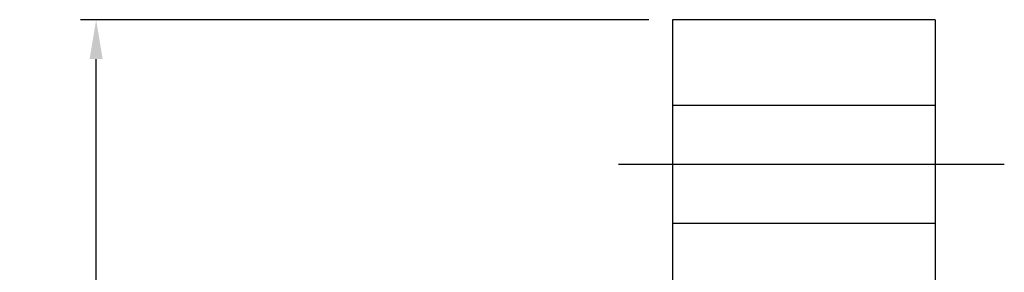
# Model space of a CAD drawing. Header units: millimetres. Extents: x -5 to 133, y 7 to 96.
# Tile 53 of 53: x 63 to 101, y 60 to 69. Entities that reach past the tile are written whole.
import ezdxf
from ezdxf.lldxf.tags import DXFTag

# ---------------------------------------------------------------- set-up
doc = ezdxf.new("R2010")
doc.units = ezdxf.units.MM
doc.header["$LTSCALE"] = 0.1
doc.layers.get('DEFPOINTS').update_dxf_attribs({"linetype": 'CONTINUOUS'})
doc.layers.add('layer 1', color=7, linetype='CONTINUOUS')
doc.styles.add('DIM-7', font='SIMPLEX.shx', dxfattribs={"width": 0.7, "bigfont": 'chineset.shx'})
tags = doc.linetypes.add('DASHED', pattern=[25.72, 12.86, -12.86]).pattern_tags.tags
tags[6:7] = [DXFTag(74, 4), DXFTag(75, 0), DXFTag(340, '0'), DXFTag(46, 0.0), DXFTag(50, 0.0), DXFTag(44, 0.0), DXFTag(45, 0.0)]
tags[4:5] = [DXFTag(74, 4), DXFTag(75, 0), DXFTag(340, '0'), DXFTag(46, 0.0), DXFTag(50, 0.0), DXFTag(44, 0.0), DXFTag(45, 0.0)]
doc.dimstyles.new('CNS', dxfattribs={"dimtxt": 3.5, "dimasz": 2.5, "dimexe": 1, "dimexo": 1.5, "dimgap": 0.09, "dimtad": 0, "dimdsep": 46, "dimtxsty": 'DIM-7', "dimcen": 0.09, "dimclrd": 1, "dimclre": 1, "dimclrt": 4, "dimadec": 0, "dimazin": 0, "dimtfac": 1, "dimtix": 1, "dimtmove": 2, "dimatfit": 3, "dimfxl": 1, "dimtvp": 0.971429, "dimtolj": 1, "dimarcsym": 0})

# ---------------------------------------------------------------- blocks, each defined once
blk = doc.blocks.new('*D10')
at = {"layer": 'DEFPOINTS', "color": 0, "transparency": 16777216}
for p in [(66.102, 69.199), (88.024, 69.199), (88.024, 16.199)]:
    blk.add_point(p, dxfattribs=at)
at = {"layer": 'layer 1', "lineweight": -2, "transparency": 16777216}
for p, q in [((87.124, 69.199), (65.502, 69.199)), ((66.102, 17.699), (66.102, 67.699)), ((87.124, 16.199), (65.502, 16.199))]:
    blk.add_line(p, q, dxfattribs=at)
at = {"layer": 'layer 1', "transparency": 16777216}
for points in [[(65.852, 67.699), (66.352, 67.699), (66.102, 69.199)], [(65.852, 17.699), (66.352, 17.699), (66.102, 16.199)]]:
    blk.add_solid(points, dxfattribs=at)
at = {"layer": 'layer 1', "transparency": 16777216, "insert": (64.572, 42.699), "char_height": 2.1, "attachment_point": 5, "rotation": 90, "style": 'DIM-7'}
blk.add_mtext('\\A1;%%C53', dxfattribs=at)

msp = doc.modelspace()

# ---------------------------------------------------------------- linework, layer by layer
at = {"layer": 'layer 1', "linetype": 'Continuous'}
for p, q in [((98.024, 69.199), (88.024, 69.199)), ((88.024, 69.199), (88.024, 22.371)), ((98.024, 69.199), (98.024, 63.028)), ((98.024, 63.028), (98.024, 22.371))]:
    msp.add_line(p, q, dxfattribs=at)
at = {"layer": 'layer 1', "linetype": 'DASHED'}
for p, q in [((88.024, 65.949), (98.024, 65.949)), ((98.024, 61.449), (88.024, 61.449))]:
    msp.add_line(p, q, dxfattribs=at)
at = {"layer": 'layer 1'}
msp.add_line((85.97, 63.699), (100.653, 63.699), dxfattribs=at)

# ---------------------------------------------------------------- dimensions: what is measured, and where the dimension line sits
dim = msp.add_linear_dim(base=(66.102, 69.199), p1=(88.024, 16.199), p2=(88.024, 69.199), angle=90, text='%%C<>', dimstyle='CNS', override={"dimscale": 0.6, "dimgap": 0.8, "dimtad": 1, "dimclrd": 256, "dimclre": 256, "dimclrt": 256, "dimadec": 2, "dimazin": 2, "dimtmove": 1}, dxfattribs=at)
dim.commit()
dim.dimension.update_dxf_attribs({"geometry": '*D10', "text_midpoint": (64.572, 42.699)})

doc.saveas('drawing.dxf')
